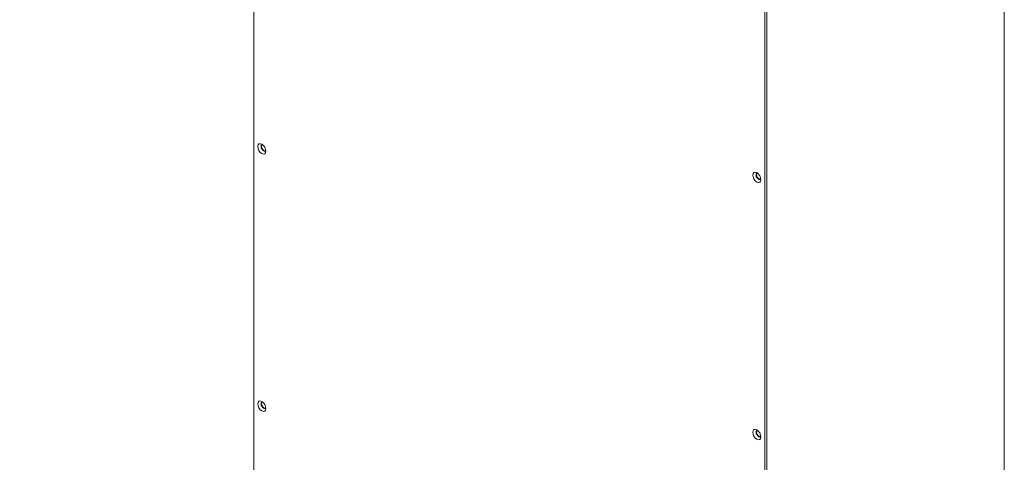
# Model space of a CAD drawing. Header units: millimetres. Extents: x 48 to 1349, y 48 to 1031.
# Tile 4 of 6: x 904 to 1349, y 533 to 732. Entities that reach past the tile are written whole.
import ezdxf

# ---------------------------------------------------------------- set-up
doc = ezdxf.new("R2010")
doc.units = ezdxf.units.MM
doc.header["$LTSCALE"] = 5
doc.layers.add('Sketch Geometry (ANSI)', color=7, linetype='Continuous', lineweight=9)
doc.layers.add('Visible (ANSI)', color=7, linetype='Continuous', lineweight=18)

# ---------------------------------------------------------------- blocks, each defined once
blk = doc.blocks.new('Borders Default Border')
at = {"layer": 'Sketch Geometry (ANSI)', "flags": 128}
blk.add_lwpolyline([(9.652, 9.652), (9.652, 206.248), (269.748, 206.248), (269.748, 9.652), (9.652, 9.652)], dxfattribs=at)

msp = doc.modelspace()

# ---------------------------------------------------------------- linework, layer by layer
at = {"layer": 'Visible (ANSI)'}
for p, q in [((1010.124, 511.917), (1010.124, 956.246)), ((1240.608, 823.176), (1240.608, 378.847)), ((1241.628, 379.436), (1241.628, 822.587))]:
    msp.add_line(p, q, dxfattribs=at)
for centre in [(1013.688, 673.955), (1237.045, 661.138), (1013.688, 557.816), (1237.045, 545)]:
    msp.add_ellipse(centre, major_axis=(-1.3, 2.252), ratio=0.5773503, dxfattribs=at)
for centre, start_param, end_param in [((1014.481, 674.413), 5.966917, 9.7410463), ((1014.708, 674.544), 0.1399537, 3.0016389), ((1237.838, 661.596), 5.966917, 9.7410463), ((1238.065, 661.727), 0.1399537, 3.0016389), ((1014.481, 558.274), 5.966917, 9.7410463), ((1014.708, 558.405), 0.1399537, 3.0016389), ((1237.838, 545.458), 5.966917, 9.7410463), ((1238.065, 545.589), 0.1399537, 3.0016389)]:
    msp.add_ellipse(centre, major_axis=(-0.813, 1.408), ratio=0.5773503, start_param=start_param, end_param=end_param, dxfattribs=at)

# ---------------------------------------------------------------- block references
at = {"xscale": 5, "yscale": 5, "zscale": 5}
msp.add_blockref('Borders Default Border', (0, 0), dxfattribs=at)

doc.saveas('drawing.dxf')
